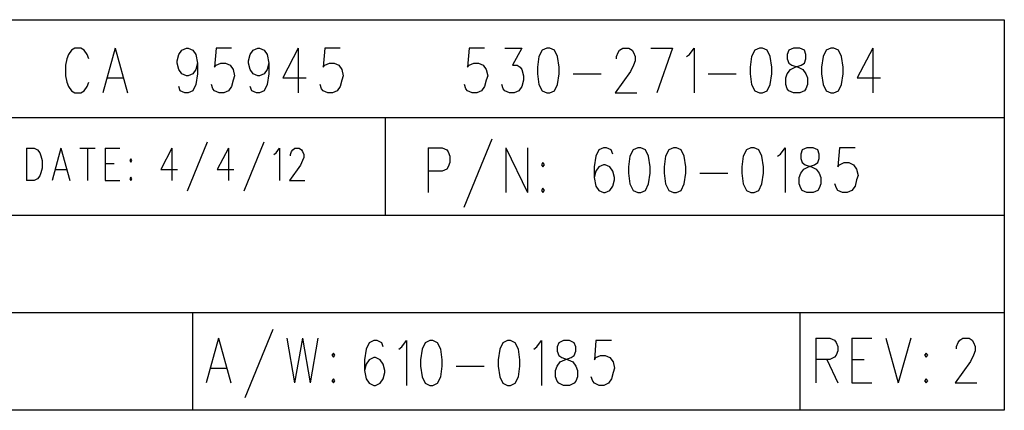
# Model space of a CAD drawing. Extents: x 2 to 38, y 4.3 to 27.6.
# Tile 22 of 31: x 23.5 to 27.7, y 10.4 to 12.1. Entities that reach past the tile are written whole.
import ezdxf

# ---------------------------------------------------------------- set-up
doc = ezdxf.new("R2010")
doc.units = 0
doc.layers.add('pho', color=1, linetype='CONTINUOUS')

msp = doc.modelspace()

# ---------------------------------------------------------------- linework, layer by layer
at = {"layer": 'pho', "color": 1}
for points in [[(19.1218, 10.44457), (19.1218, 12.13749), (27.74512, 12.13749), (27.74512, 10.44457), (19.1218, 10.44457)], [(23.77406, 11.9682), (23.76733, 11.98672), (23.75386, 12.00523), (23.7404, 12.01449), (23.71346, 12.01449), (23.7, 12.00523), (23.68653, 11.98672), (23.6798, 11.9682), (23.67306, 11.94042)], [(23.88853, 12.01449), (23.83466, 11.82007)], [(23.88853, 12.01449), (23.94239, 11.82007)], [(24.24539, 11.94968), (24.23866, 11.92191), (24.22519, 11.90339), (24.20499, 11.89413), (24.19826, 11.89413), (24.17806, 11.90339), (24.16459, 11.92191), (24.15786, 11.94968), (24.15786, 11.95894), (24.16459, 11.98672), (24.17806, 12.00523), (24.19826, 12.01449), (24.20499, 12.01449), (24.22519, 12.00523), (24.23866, 11.98672), (24.24539, 11.94968), (24.24539, 11.90339), (24.23866, 11.8571), (24.22519, 11.82933), (24.20499, 11.82007), (24.19152, 11.82007), (24.17132, 11.82933), (24.16459, 11.84784)], [(24.39352, 12.01449), (24.32619, 12.01449), (24.31945, 11.93117), (24.32619, 11.94042), (24.34639, 11.94968), (24.36659, 11.94968), (24.38679, 11.94042), (24.40025, 11.92191), (24.40699, 11.89413), (24.40025, 11.87562), (24.39352, 11.84784), (24.38005, 11.82933), (24.35985, 11.82007), (24.33965, 11.82007), (24.31945, 11.82933), (24.31272, 11.83858), (24.30599, 11.8571)], [(24.55512, 11.94968), (24.54838, 11.92191), (24.53492, 11.90339), (24.51472, 11.89413), (24.50798, 11.89413), (24.48778, 11.90339), (24.47432, 11.92191), (24.46758, 11.94968), (24.46758, 11.95894), (24.47432, 11.98672), (24.48778, 12.00523), (24.50798, 12.01449), (24.51472, 12.01449), (24.53492, 12.00523), (24.54838, 11.98672), (24.55512, 11.94968), (24.55512, 11.90339), (24.54838, 11.8571), (24.53492, 11.82933), (24.51472, 11.82007), (24.50125, 11.82007), (24.48105, 11.82933), (24.47432, 11.84784)], [(24.68305, 12.01449), (24.61572, 11.88488), (24.71671, 11.88488)], [(24.68305, 12.01449), (24.68305, 11.82007)], [(24.86484, 12.01449), (24.79751, 12.01449), (24.79078, 11.93117), (24.79751, 11.94042), (24.81771, 11.94968), (24.83791, 11.94968), (24.85811, 11.94042), (24.87158, 11.92191), (24.87831, 11.89413), (24.87158, 11.87562), (24.86484, 11.84784), (24.85138, 11.82933), (24.83118, 11.82007), (24.81098, 11.82007), (24.79078, 11.82933), (24.78405, 11.83858), (24.77731, 11.8571)], [(25.49103, 12.01449), (25.4237, 12.01449), (25.41697, 11.93117), (25.4237, 11.94042), (25.4439, 11.94968), (25.4641, 11.94968), (25.4843, 11.94042), (25.49777, 11.92191), (25.5045, 11.89413), (25.49777, 11.87562), (25.49103, 11.84784), (25.47757, 11.82933), (25.45737, 11.82007), (25.43717, 11.82007), (25.41697, 11.82933), (25.41023, 11.83858), (25.4035, 11.8571)], [(25.57856, 12.01449), (25.65263, 12.01449), (25.61223, 11.94042), (25.63243, 11.94042), (25.6459, 11.93117), (25.65263, 11.92191), (25.65936, 11.89413), (25.65936, 11.87562), (25.65263, 11.84784), (25.63916, 11.82933), (25.61896, 11.82007), (25.59876, 11.82007), (25.57856, 11.82933), (25.57183, 11.83858), (25.5651, 11.8571)], [(25.76036, 12.01449), (25.74016, 12.00523), (25.7267, 11.97746), (25.71996, 11.93117), (25.71996, 11.90339), (25.7267, 11.8571), (25.74016, 11.82933), (25.76036, 11.82007), (25.77383, 11.82007), (25.79403, 11.82933), (25.80749, 11.8571), (25.81423, 11.90339), (25.81423, 11.93117), (25.80749, 11.97746), (25.79403, 12.00523), (25.77383, 12.01449), (25.76036, 12.01449)], [(26.06336, 11.9682), (26.06336, 11.97746), (26.07009, 11.99597), (26.07682, 12.00523), (26.09029, 12.01449), (26.11722, 12.01449), (26.13069, 12.00523), (26.13742, 11.99597), (26.14415, 11.97746), (26.14415, 11.95894), (26.13742, 11.94042), (26.12396, 11.91265), (26.05662, 11.82007), (26.15089, 11.82007)], [(26.21149, 12.01449), (26.30575, 12.01449)], [(26.30575, 12.01449), (26.23842, 11.82007)], [(26.36635, 11.97746), (26.37982, 11.98672), (26.40002, 12.01449), (26.40002, 11.82007)], [(26.68281, 12.01449), (26.66261, 12.00523), (26.64915, 11.97746), (26.64241, 11.93117), (26.64241, 11.90339), (26.64915, 11.8571), (26.66261, 11.82933), (26.68281, 11.82007), (26.69628, 11.82007), (26.71648, 11.82933), (26.72994, 11.8571), (26.73668, 11.90339), (26.73668, 11.93117), (26.72994, 11.97746), (26.71648, 12.00523), (26.69628, 12.01449), (26.68281, 12.01449)], [(26.83094, 12.01449), (26.81074, 12.00523), (26.80401, 11.98672), (26.80401, 11.9682), (26.81074, 11.94968), (26.82421, 11.94042), (26.85114, 11.93117), (26.87134, 11.92191), (26.88481, 11.90339), (26.89154, 11.88488), (26.89154, 11.8571), (26.88481, 11.83858), (26.87808, 11.82933), (26.85788, 11.82007), (26.83094, 11.82007), (26.81074, 11.82933), (26.80401, 11.83858), (26.79728, 11.8571), (26.79728, 11.88488), (26.80401, 11.90339), (26.81748, 11.92191), (26.83768, 11.93117), (26.86461, 11.94042), (26.87808, 11.94968), (26.88481, 11.9682), (26.88481, 11.98672), (26.87808, 12.00523), (26.85788, 12.01449), (26.83094, 12.01449)], [(26.99254, 12.01449), (26.97234, 12.00523), (26.95887, 11.97746), (26.95214, 11.93117), (26.95214, 11.90339), (26.95887, 11.8571), (26.97234, 11.82933), (26.99254, 11.82007), (27.00601, 11.82007), (27.02621, 11.82933), (27.03967, 11.8571), (27.04641, 11.90339), (27.04641, 11.93117), (27.03967, 11.97746), (27.02621, 12.00523), (27.00601, 12.01449), (26.99254, 12.01449)], [(27.17434, 12.01449), (27.107, 11.88488), (27.208, 11.88488)], [(27.17434, 12.01449), (27.17434, 11.82007)], [(23.67306, 11.94042), (23.67306, 11.89413)], [(23.67306, 11.89413), (23.6798, 11.86636), (23.68653, 11.84784), (23.7, 11.82933), (23.71346, 11.82007), (23.7404, 11.82007), (23.75386, 11.82933), (23.76733, 11.84784), (23.77406, 11.86636)], [(23.85486, 11.88488), (23.92219, 11.88488)], [(25.87483, 11.90339), (25.99602, 11.90339)], [(26.46062, 11.90339), (26.58181, 11.90339)], [(19.1218, 11.71426), (27.74512, 11.71426)], [(25.05972, 11.71426), (25.05972, 11.29103)], [(25.52201, 11.61983), (25.40081, 11.32357)], [(23.50435, 11.58015), (23.50435, 11.44128)], [(23.50435, 11.58015), (23.53802, 11.58015), (23.55244, 11.57354), (23.56206, 11.56031), (23.56687, 11.54708), (23.57168, 11.52725), (23.57168, 11.49418), (23.56687, 11.47434), (23.56206, 11.46112), (23.55244, 11.44789), (23.53802, 11.44128), (23.50435, 11.44128)], [(23.65344, 11.58015), (23.61497, 11.44128)], [(23.65344, 11.58015), (23.69192, 11.44128)], [(23.7352, 11.58015), (23.80254, 11.58015)], [(23.76887, 11.58015), (23.76887, 11.44128)], [(23.84582, 11.58015), (23.84582, 11.44128)], [(23.84582, 11.58015), (23.90834, 11.58015)], [(24.13439, 11.58015), (24.08629, 11.48757), (24.15843, 11.48757)], [(24.13439, 11.58015), (24.13439, 11.44128)], [(24.28829, 11.6066), (24.20172, 11.39499)], [(24.37967, 11.58015), (24.33157, 11.48757), (24.40372, 11.48757)], [(24.37967, 11.58015), (24.37967, 11.44128)], [(24.53357, 11.6066), (24.447, 11.39499)], [(24.57685, 11.5537), (24.58647, 11.56031), (24.6009, 11.58015), (24.6009, 11.44128)], [(24.649, 11.54708), (24.649, 11.5537), (24.65381, 11.56692), (24.65862, 11.57354), (24.66823, 11.58015), (24.68747, 11.58015), (24.69709, 11.57354), (24.7019, 11.56692), (24.70671, 11.5537), (24.70671, 11.54047), (24.7019, 11.52725), (24.69228, 11.50741), (24.64419, 11.44128), (24.71152, 11.44128)], [(25.24594, 11.58279), (25.24594, 11.38837)], [(25.24594, 11.58279), (25.30654, 11.58279), (25.32674, 11.57354), (25.33348, 11.56428), (25.34021, 11.54576), (25.34021, 11.51799), (25.33348, 11.49947), (25.32674, 11.49021), (25.30654, 11.48095), (25.24594, 11.48095)], [(25.5826, 11.58279), (25.5826, 11.38837)], [(25.5826, 11.58279), (25.67687, 11.38837)], [(25.67687, 11.58279), (25.67687, 11.38837)], [(26.0472, 11.55502), (26.04046, 11.57354), (26.02026, 11.58279), (26.0068, 11.58279), (25.9866, 11.57354), (25.97313, 11.54576), (25.9664, 11.49947), (25.9664, 11.45318), (25.97313, 11.41615), (25.9866, 11.39763), (26.0068, 11.38837), (26.01353, 11.38837), (26.03373, 11.39763), (26.0472, 11.41615), (26.05393, 11.44392), (26.05393, 11.45318), (26.0472, 11.48095), (26.03373, 11.49947), (26.01353, 11.50873), (26.0068, 11.50873), (25.9866, 11.49947), (25.97313, 11.48095), (25.9664, 11.45318)], [(26.15493, 11.58279), (26.13473, 11.57354), (26.12126, 11.54576), (26.11453, 11.49947), (26.11453, 11.4717), (26.12126, 11.42541), (26.13473, 11.39763), (26.15493, 11.38837), (26.16839, 11.38837), (26.18859, 11.39763), (26.20206, 11.42541), (26.20879, 11.4717), (26.20879, 11.49947), (26.20206, 11.54576), (26.18859, 11.57354), (26.16839, 11.58279), (26.15493, 11.58279)], [(26.30979, 11.58279), (26.28959, 11.57354), (26.27613, 11.54576), (26.26939, 11.49947), (26.26939, 11.4717), (26.27613, 11.42541), (26.28959, 11.39763), (26.30979, 11.38837), (26.32326, 11.38837), (26.34346, 11.39763), (26.35692, 11.42541), (26.36366, 11.4717), (26.36366, 11.49947), (26.35692, 11.54576), (26.34346, 11.57354), (26.32326, 11.58279), (26.30979, 11.58279)], [(26.64645, 11.58279), (26.62625, 11.57354), (26.61279, 11.54576), (26.60605, 11.49947), (26.60605, 11.4717), (26.61279, 11.42541), (26.62625, 11.39763), (26.64645, 11.38837), (26.65992, 11.38837), (26.68012, 11.39763), (26.69359, 11.42541), (26.70032, 11.4717), (26.70032, 11.49947), (26.69359, 11.54576), (26.68012, 11.57354), (26.65992, 11.58279), (26.64645, 11.58279)], [(26.76092, 11.54576), (26.77438, 11.55502), (26.79458, 11.58279), (26.79458, 11.38837)], [(26.88885, 11.58279), (26.86865, 11.57354), (26.86192, 11.55502), (26.86192, 11.5365), (26.86865, 11.51799), (26.88212, 11.50873), (26.90905, 11.49947), (26.92925, 11.49021), (26.94271, 11.4717), (26.94945, 11.45318), (26.94945, 11.42541), (26.94271, 11.40689), (26.93598, 11.39763), (26.91578, 11.38837), (26.88885, 11.38837), (26.86865, 11.39763), (26.86192, 11.40689), (26.85518, 11.42541), (26.85518, 11.45318), (26.86192, 11.4717), (26.87538, 11.49021), (26.89558, 11.49947), (26.92251, 11.50873), (26.93598, 11.51799), (26.94271, 11.5365), (26.94271, 11.55502), (26.93598, 11.57354), (26.91578, 11.58279), (26.88885, 11.58279)], [(27.09758, 11.58279), (27.03025, 11.58279), (27.02351, 11.49947), (27.03025, 11.50873), (27.05045, 11.51799), (27.07065, 11.51799), (27.09084, 11.50873), (27.10431, 11.49021), (27.11104, 11.46244), (27.10431, 11.44392), (27.09758, 11.41615), (27.08411, 11.39763), (27.06391, 11.38837), (27.04371, 11.38837), (27.02351, 11.39763), (27.01678, 11.40689), (27.01005, 11.42541)], [(23.95644, 11.53386), (23.95163, 11.52725), (23.95644, 11.52063), (23.96125, 11.52725), (23.95644, 11.53386)], [(23.84582, 11.51402), (23.8843, 11.51402)], [(25.7442, 11.51799), (25.73747, 11.50873), (25.7442, 11.49947), (25.75094, 11.50873), (25.7442, 11.51799)], [(23.6294, 11.48757), (23.67749, 11.48757)], [(23.95644, 11.4545), (23.95163, 11.44789), (23.95644, 11.44128), (23.96125, 11.44789), (23.95644, 11.4545)], [(26.42426, 11.4717), (26.54545, 11.4717)], [(23.84582, 11.44128), (23.90834, 11.44128)], [(25.7442, 11.40689), (25.73747, 11.39763), (25.7442, 11.38837), (25.75094, 11.39763), (25.7442, 11.40689)], [(19.1218, 11.29103), (27.74512, 11.29103)], [(19.1218, 10.8678), (27.74512, 10.8678)], [(24.22384, 10.8678), (24.22384, 10.44457)], [(26.85845, 10.8678), (26.85845, 10.44457)], [(24.57262, 10.79453), (24.45142, 10.49827)], [(24.33696, 10.75749), (24.28309, 10.56307)], [(24.33696, 10.75749), (24.39083, 10.56307)], [(24.63322, 10.75749), (24.66689, 10.56307)], [(24.70055, 10.75749), (24.66689, 10.56307)], [(24.70055, 10.75749), (24.73422, 10.56307)], [(24.76789, 10.75749), (24.73422, 10.56307)], [(25.05164, 10.71914), (25.04491, 10.73766), (25.02471, 10.74691), (25.01124, 10.74691), (24.99104, 10.73766), (24.97758, 10.70988), (24.97084, 10.66359), (24.97084, 10.6173), (24.97758, 10.58027), (24.99104, 10.56175), (25.01124, 10.55249), (25.01798, 10.55249), (25.03818, 10.56175), (25.05164, 10.58027), (25.05838, 10.60804), (25.05838, 10.6173), (25.05164, 10.64507), (25.03818, 10.66359), (25.01798, 10.67285), (25.01124, 10.67285), (24.99104, 10.66359), (24.97758, 10.64507), (24.97084, 10.6173)], [(25.11897, 10.70988), (25.13244, 10.71914), (25.15264, 10.74691), (25.15264, 10.55249)], [(25.25364, 10.74691), (25.23344, 10.73766), (25.21997, 10.70988), (25.21324, 10.66359), (25.21324, 10.63582), (25.21997, 10.58953), (25.23344, 10.56175), (25.25364, 10.55249), (25.26711, 10.55249), (25.28731, 10.56175), (25.30077, 10.58953), (25.3075, 10.63582), (25.3075, 10.66359), (25.30077, 10.70988), (25.28731, 10.73766), (25.26711, 10.74691), (25.25364, 10.74691)], [(25.5903, 10.74691), (25.5701, 10.73766), (25.55663, 10.70988), (25.5499, 10.66359), (25.5499, 10.63582), (25.55663, 10.58953), (25.5701, 10.56175), (25.5903, 10.55249), (25.60377, 10.55249), (25.62397, 10.56175), (25.63743, 10.58953), (25.64417, 10.63582), (25.64417, 10.66359), (25.63743, 10.70988), (25.62397, 10.73766), (25.60377, 10.74691), (25.5903, 10.74691)], [(25.70476, 10.70988), (25.71823, 10.71914), (25.73843, 10.74691), (25.73843, 10.55249)], [(25.8327, 10.74691), (25.8125, 10.73766), (25.80576, 10.71914), (25.80576, 10.70062), (25.8125, 10.68211), (25.82596, 10.67285), (25.8529, 10.66359), (25.87309, 10.65433), (25.88656, 10.63582), (25.89329, 10.6173), (25.89329, 10.58953), (25.88656, 10.57101), (25.87983, 10.56175), (25.85963, 10.55249), (25.8327, 10.55249), (25.8125, 10.56175), (25.80576, 10.57101), (25.79903, 10.58953), (25.79903, 10.6173), (25.80576, 10.63582), (25.81923, 10.65433), (25.83943, 10.66359), (25.86636, 10.67285), (25.87983, 10.68211), (25.88656, 10.70062), (25.88656, 10.71914), (25.87983, 10.73766), (25.85963, 10.74691), (25.8327, 10.74691)], [(26.04143, 10.74691), (25.97409, 10.74691), (25.96736, 10.66359), (25.97409, 10.67285), (25.99429, 10.68211), (26.01449, 10.68211), (26.03469, 10.67285), (26.04816, 10.65433), (26.05489, 10.62656), (26.04816, 10.60804), (26.04143, 10.58027), (26.02796, 10.56175), (26.00776, 10.55249), (25.98756, 10.55249), (25.96736, 10.56175), (25.96063, 10.57101), (25.95389, 10.58953)], [(26.92829, 10.75749), (26.92829, 10.56307)], [(26.92829, 10.75749), (26.98888, 10.75749), (27.00908, 10.74824), (27.01582, 10.73898), (27.02255, 10.72046), (27.02255, 10.70195), (27.01582, 10.68343), (27.00908, 10.67417), (26.98888, 10.66491), (26.92829, 10.66491)], [(27.08315, 10.75749), (27.08315, 10.56307)], [(27.08315, 10.75749), (27.17068, 10.75749)], [(27.23128, 10.75749), (27.28515, 10.56307)], [(27.33901, 10.75749), (27.28515, 10.56307)], [(27.53812, 10.7112), (27.53812, 10.72046), (27.54486, 10.73898), (27.55159, 10.74824), (27.56506, 10.75749), (27.59199, 10.75749), (27.60545, 10.74824), (27.61219, 10.73898), (27.61892, 10.72046), (27.61892, 10.70195), (27.61219, 10.68343), (27.59872, 10.65565), (27.53139, 10.56307), (27.62565, 10.56307)], [(24.83522, 10.69269), (24.82848, 10.68343), (24.83522, 10.67417), (24.84195, 10.68343), (24.83522, 10.69269)], [(27.40634, 10.69269), (27.39961, 10.68343), (27.40634, 10.67417), (27.41308, 10.68343), (27.40634, 10.69269)], [(25.3681, 10.63582), (25.4893, 10.63582)], [(26.97542, 10.66491), (27.02255, 10.56307)], [(27.08315, 10.66491), (27.13702, 10.66491)], [(24.30329, 10.62788), (24.37063, 10.62788)], [(24.83522, 10.58159), (24.82848, 10.57233), (24.83522, 10.56307), (24.84195, 10.57233), (24.83522, 10.58159)], [(27.08315, 10.56307), (27.17068, 10.56307)], [(27.40634, 10.58159), (27.39961, 10.57233), (27.40634, 10.56307), (27.41308, 10.57233), (27.40634, 10.58159)]]:
    msp.add_lwpolyline(points, dxfattribs=at)

doc.saveas('drawing.dxf')
